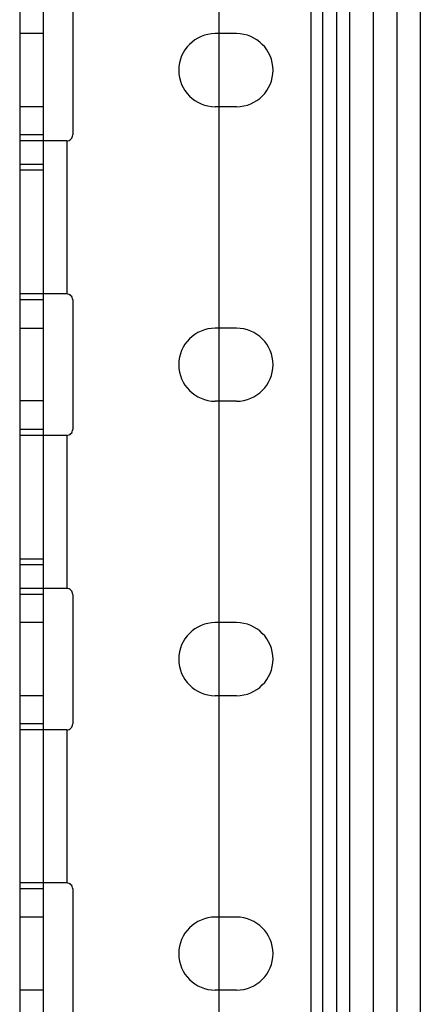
# Model space of a CAD drawing. Header units: millimetres. Extents: x 209 to 825, y 116 to 1310.
# Tile 18 of 70: x 736 to 770, y 667 to 751. Entities that reach past the tile are written whole.
import ezdxf

# ---------------------------------------------------------------- set-up
doc = ezdxf.new("R2010")
doc.units = ezdxf.units.MM
doc.header["$LTSCALE"] = 92.70943
doc.layers.get('0').update_dxf_attribs({"linetype": 'CONTINUOUS'})

msp = doc.modelspace()

# ---------------------------------------------------------------- linework, layer by layer
at = {"color": 7, "linetype": 'Continuous'}
for p, q in [((735.963, 1307.264), (735.963, 135.264)), ((737.963, 1307.264), (737.963, 135.264)), ((763.963, 1307.264), (763.963, 135.264)), ((765.963, 1307.264), (765.963, 135.264)), ((767.963, 1307.264), (767.963, 135.264)), ((769.963, 1307.264), (769.963, 135.264)), ((760.663, 1306.264), (760.663, 138.264)), ((761.663, 1306.264), (761.663, 138.264)), ((762.863, 1306.264), (762.863, 138.264)), ((752.863, 1268.114), (752.863, 176.414)), ((740.463, 751.764), (740.463, 740.764)), ((737.963, 749.364), (735.963, 749.364)), ((754.363, 749.364), (752.563, 749.364)), ((737.963, 743.164), (735.963, 743.164)), ((754.363, 743.164), (752.563, 743.164)), ((737.963, 740.764), (735.963, 740.764)), ((739.963, 740.264), (735.963, 740.264)), ((739.963, 740.264), (739.963, 727.264)), ((737.963, 738.264), (735.963, 738.264)), ((737.963, 737.764), (735.963, 737.764)), ((739.963, 727.264), (735.963, 727.264)), ((737.963, 726.764), (735.963, 726.764)), ((740.463, 726.764), (740.463, 715.764)), ((737.963, 724.338), (735.963, 724.338)), ((754.363, 724.364), (752.563, 724.364)), ((737.963, 718.19), (735.963, 718.19)), ((754.363, 718.164), (752.563, 718.164)), ((737.963, 715.764), (735.963, 715.764)), ((739.963, 715.264), (735.963, 715.264)), ((739.963, 715.264), (739.963, 702.264)), ((737.963, 704.764), (735.963, 704.764)), ((737.963, 704.264), (735.963, 704.264)), ((739.963, 702.264), (735.963, 702.264)), ((737.963, 701.764), (735.963, 701.764)), ((740.463, 701.764), (740.463, 690.764)), ((737.963, 699.364), (735.963, 699.364)), ((754.363, 699.364), (752.563, 699.364)), ((737.963, 693.164), (735.963, 693.164)), ((754.363, 693.164), (752.563, 693.164)), ((737.963, 690.764), (735.963, 690.764)), ((739.963, 690.264), (735.963, 690.264)), ((739.963, 690.264), (739.963, 677.264)), ((739.963, 677.264), (735.963, 677.264)), ((737.963, 676.764), (735.963, 676.764)), ((740.463, 676.764), (740.463, 665.764)), ((737.963, 674.364), (735.963, 674.364)), ((754.363, 674.364), (752.563, 674.364)), ((737.963, 668.164), (735.963, 668.164)), ((754.363, 668.164), (752.563, 668.164))]:
    msp.add_line(p, q, dxfattribs=at)
for centre, radius, start, end in [((752.563, 746.264), 3.1, 90, 270), ((754.363, 746.264), 3.1, 270, 90), ((739.963, 740.764), 0.5, 269.99958, 360), ((739.963, 726.764), 0.5, 0, 90.00042), ((752.563, 721.264), 3.1, 90, 270), ((754.363, 721.264), 3.1, 270, 90), ((739.963, 715.764), 0.5, 269.99958, 360), ((739.963, 701.764), 0.5, 0, 90.00042), ((752.563, 696.264), 3.1, 90, 270), ((754.363, 696.264), 3.1, 270, 90), ((739.963, 690.764), 0.5, 269.99958, 360), ((739.963, 676.764), 0.5, 0, 90.00042), ((752.563, 671.264), 3.1, 90, 270), ((754.363, 671.264), 3.1, 270, 90)]:
    msp.add_arc(centre, radius, start, end, dxfattribs=at)

doc.saveas('drawing.dxf')
